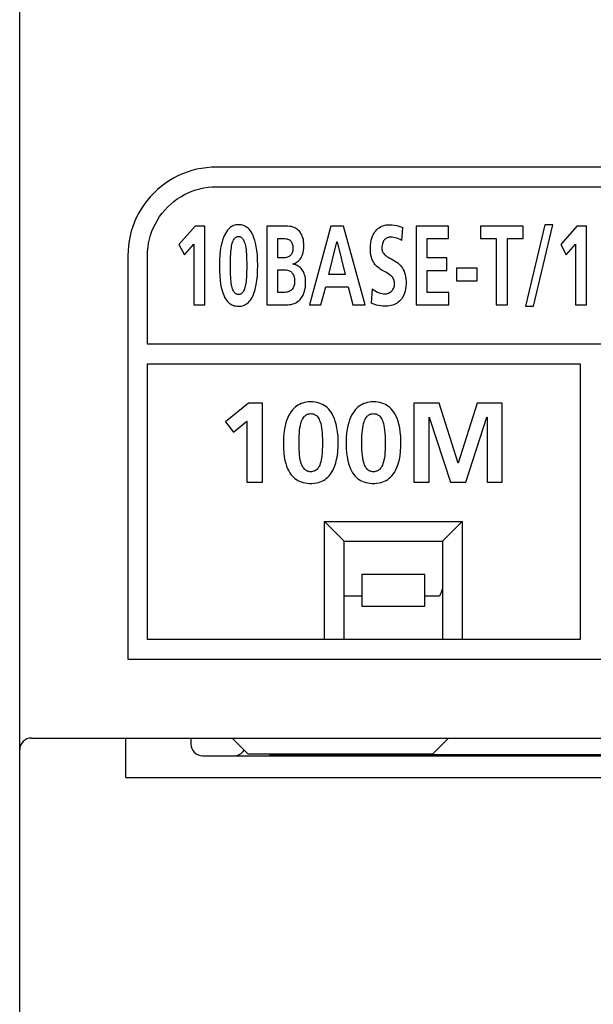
# Model space of a CAD drawing. Extents: x -4 to 1106, y 0 to 693.
# Tile 12 of 26: x 867 to 881, y 286 to 311. Entities that reach past the tile are written whole.
import ezdxf

# ---------------------------------------------------------------- set-up
doc = ezdxf.new("R2010")
doc.units = 0
doc.header["$LTSCALE"] = 65.395
doc.layers.get('0').update_dxf_attribs({"linetype": 'CONTINUOUS'})
doc.layers.add('FEAT_ALL', color=7, linetype='CONTINUOUS')

msp = doc.modelspace()

# ---------------------------------------------------------------- linework, layer by layer
at = {"color": 7, "linetype": 'CONTINUOUS'}
for p, q in [((866.679, 176), (866.679, 326.938)), ((870.818, 307.331), (870.703, 307.279)), ((870.935, 307.375), (870.818, 307.331)), ((871.054, 307.413), (870.935, 307.375)), ((871.176, 307.444), (871.054, 307.413)), ((871.299, 307.469), (871.176, 307.444)), ((871.425, 307.486), (871.299, 307.469)), ((871.551, 307.497), (871.425, 307.486)), ((871.679, 307.501), (871.551, 307.497)), ((890.679, 307.501), (871.679, 307.501)), ((870.379, 307.087), (870.278, 307.011)), ((870.484, 307.158), (870.379, 307.087)), ((870.592, 307.222), (870.484, 307.158)), ((870.703, 307.279), (870.592, 307.222)), ((870.088, 306.841), (870, 306.749)), ((870.18, 306.929), (870.088, 306.841)), ((870.278, 307.011), (870.18, 306.929)), ((870.866, 306.801), (870.961, 306.847)), ((870.961, 306.847), (871.057, 306.887)), ((871.057, 306.887), (871.157, 306.922)), ((871.157, 306.922), (871.258, 306.95)), ((871.258, 306.95), (871.361, 306.972)), ((871.361, 306.972), (871.466, 306.988)), ((871.466, 306.988), (871.572, 306.997)), ((871.572, 306.997), (871.679, 307)), ((871.679, 307), (890.679, 307)), ((869.918, 306.652), (869.842, 306.551)), ((870, 306.749), (869.918, 306.652)), ((870.519, 306.561), (870.601, 306.629)), ((870.601, 306.629), (870.686, 306.692)), ((870.686, 306.692), (870.775, 306.749)), ((870.775, 306.749), (870.866, 306.801)), ((869.708, 306.338), (869.651, 306.227)), ((869.772, 306.446), (869.708, 306.338)), ((869.842, 306.551), (869.772, 306.446)), ((870.237, 306.243), (870.3, 306.329)), ((870.3, 306.329), (870.368, 306.41)), ((870.368, 306.41), (870.441, 306.488)), ((870.441, 306.488), (870.519, 306.561)), ((869.599, 306.113), (869.555, 305.996)), ((869.651, 306.227), (869.599, 306.113)), ((870.128, 306.063), (870.18, 306.155)), ((870.18, 306.155), (870.237, 306.243)), ((869.517, 305.876), (869.486, 305.755)), ((869.555, 305.996), (869.517, 305.876)), ((870.008, 305.773), (870.042, 305.872)), ((870.042, 305.872), (870.082, 305.969)), ((870.082, 305.969), (870.128, 306.063)), ((871.137, 306.003), (870.727, 305.532)), ((871.386, 306.003), (871.137, 306.003)), ((871.386, 304), (871.386, 306.003)), ((871.932, 305.859), (871.907, 305.817)), ((871.958, 305.895), (871.932, 305.859)), ((871.984, 305.924), (871.958, 305.895)), ((872.009, 305.949), (871.984, 305.924)), ((872.035, 305.971), (872.009, 305.949)), ((872.062, 305.989), (872.035, 305.971)), ((872.089, 306.004), (872.062, 305.989)), ((872.117, 306.016), (872.089, 306.004)), ((872.146, 306.025), (872.117, 306.016)), ((872.176, 306.032), (872.146, 306.025)), ((872.207, 306.036), (872.176, 306.032)), ((872.241, 306.038), (872.207, 306.036)), ((872.276, 306.036), (872.241, 306.038)), ((872.31, 306.032), (872.276, 306.036)), ((872.341, 306.025), (872.31, 306.032)), ((872.372, 306.015), (872.341, 306.025)), ((872.401, 306.002), (872.372, 306.015)), ((872.429, 305.987), (872.401, 306.002)), ((872.457, 305.968), (872.429, 305.987)), ((872.483, 305.946), (872.457, 305.968)), ((872.51, 305.921), (872.483, 305.946)), ((872.535, 305.89), (872.51, 305.921)), ((872.561, 305.855), (872.535, 305.89)), ((872.586, 305.813), (872.561, 305.855)), ((873.453, 306.003), (872.963, 306.003)), ((872.963, 306.003), (872.963, 304)), ((873.498, 306.002), (873.453, 306.003)), ((873.542, 305.996), (873.498, 306.002)), ((873.584, 305.988), (873.542, 305.996)), ((873.623, 305.977), (873.584, 305.988)), ((873.658, 305.964), (873.623, 305.977)), ((873.69, 305.949), (873.658, 305.964)), ((873.718, 305.932), (873.69, 305.949)), ((873.743, 305.914), (873.718, 305.932)), ((873.767, 305.894), (873.743, 305.914)), ((873.789, 305.87), (873.767, 305.894)), ((873.81, 305.844), (873.789, 305.87)), ((873.829, 305.814), (873.81, 305.844)), ((874.591, 306.003), (874.045, 304)), ((874.908, 306.003), (874.591, 306.003)), ((875.458, 304), (874.908, 306.003)), ((875.685, 305.821), (875.708, 305.855)), ((875.708, 305.855), (875.732, 305.886)), ((875.732, 305.886), (875.758, 305.914)), ((875.758, 305.914), (875.786, 305.939)), ((875.786, 305.939), (875.816, 305.961)), ((875.816, 305.961), (875.848, 305.98)), ((875.848, 305.98), (875.882, 305.997)), ((875.882, 305.997), (875.918, 306.011)), ((875.918, 306.011), (875.956, 306.022)), ((875.956, 306.022), (875.996, 306.031)), ((875.996, 306.031), (876.038, 306.036)), ((876.038, 306.036), (876.082, 306.038)), ((876.082, 306.038), (876.146, 306.035)), ((876.146, 306.035), (876.205, 306.029)), ((876.205, 306.029), (876.262, 306.018)), ((876.262, 306.018), (876.317, 306.004)), ((876.317, 306.004), (876.369, 305.987)), ((876.369, 305.987), (876.417, 305.966)), ((876.391, 305.636), (876.417, 305.966)), ((877.582, 306.003), (876.754, 306.003)), ((876.754, 306.003), (876.754, 304)), ((877.582, 305.688), (877.582, 306.003)), ((879.476, 306.003), (878.392, 306.003)), ((878.392, 306.003), (878.392, 305.688)), ((879.476, 305.688), (879.476, 306.003)), ((880.024, 306.038), (879.534, 303.966)), ((879.743, 303.966), (880.232, 306.038)), ((880.232, 306.038), (880.024, 306.038)), ((880.841, 306.003), (880.431, 305.532)), ((881.09, 306.003), (880.841, 306.003)), ((881.09, 304), (881.09, 306.003)), ((869.461, 305.631), (869.444, 305.505)), ((869.486, 305.755), (869.461, 305.631)), ((869.957, 305.569), (869.98, 305.672)), ((869.98, 305.672), (870.008, 305.773)), ((871.835, 305.645), (871.814, 305.569)), ((871.858, 305.71), (871.835, 305.645)), ((871.882, 305.768), (871.858, 305.71)), ((871.907, 305.817), (871.882, 305.768)), ((872.084, 305.567), (872.094, 305.598)), ((872.094, 305.598), (872.105, 305.625)), ((872.105, 305.625), (872.116, 305.648)), ((872.116, 305.648), (872.128, 305.668)), ((872.128, 305.668), (872.14, 305.686)), ((872.14, 305.686), (872.152, 305.7)), ((872.152, 305.7), (872.165, 305.712)), ((872.165, 305.712), (872.178, 305.721)), ((872.178, 305.721), (872.191, 305.728)), ((872.191, 305.728), (872.204, 305.734)), ((872.204, 305.734), (872.218, 305.737)), ((872.218, 305.737), (872.233, 305.739)), ((872.233, 305.739), (872.247, 305.739)), ((872.247, 305.739), (872.262, 305.737)), ((872.262, 305.737), (872.276, 305.734)), ((872.276, 305.734), (872.29, 305.729)), ((872.29, 305.729), (872.303, 305.722)), ((872.303, 305.722), (872.316, 305.713)), ((872.316, 305.713), (872.329, 305.701)), ((872.329, 305.701), (872.342, 305.687)), ((872.342, 305.687), (872.354, 305.67)), ((872.354, 305.67), (872.366, 305.65)), ((872.366, 305.65), (872.378, 305.627)), ((872.378, 305.627), (872.389, 305.6)), ((872.389, 305.6), (872.399, 305.569)), ((872.61, 305.763), (872.586, 305.813)), ((872.634, 305.706), (872.61, 305.763)), ((872.656, 305.64), (872.634, 305.706)), ((872.676, 305.565), (872.656, 305.64)), ((873.244, 305.688), (873.353, 305.688)), ((873.244, 305.194), (873.244, 305.688)), ((873.353, 305.688), (873.388, 305.687)), ((873.388, 305.687), (873.421, 305.685)), ((873.421, 305.685), (873.449, 305.682)), ((873.449, 305.682), (873.474, 305.676)), ((873.474, 305.676), (873.496, 305.67)), ((873.496, 305.67), (873.516, 305.662)), ((873.516, 305.662), (873.533, 305.652)), ((873.533, 305.652), (873.548, 305.641)), ((873.548, 305.641), (873.562, 305.628)), ((873.562, 305.628), (873.576, 305.613)), ((873.576, 305.613), (873.588, 305.596)), ((873.588, 305.596), (873.598, 305.576)), ((873.598, 305.576), (873.607, 305.555)), ((873.847, 305.781), (873.829, 305.814)), ((873.863, 305.745), (873.847, 305.781)), ((873.877, 305.705), (873.863, 305.745)), ((873.889, 305.66), (873.877, 305.705)), ((873.897, 305.609), (873.889, 305.66)), ((873.903, 305.553), (873.897, 305.609)), ((874.538, 304.775), (874.742, 305.601)), ((874.742, 305.601), (874.746, 305.601)), ((874.746, 305.601), (874.948, 304.775)), ((875.595, 305.517), (875.603, 305.582)), ((875.603, 305.582), (875.614, 305.642)), ((875.614, 305.642), (875.629, 305.696)), ((875.629, 305.696), (875.646, 305.743)), ((875.646, 305.743), (875.664, 305.784)), ((875.664, 305.784), (875.685, 305.821)), ((875.907, 305.58), (875.898, 305.552)), ((875.917, 305.603), (875.907, 305.58)), ((875.928, 305.624), (875.917, 305.603)), ((875.94, 305.642), (875.928, 305.624)), ((875.953, 305.658), (875.94, 305.642)), ((875.968, 305.672), (875.953, 305.658)), ((875.984, 305.684), (875.968, 305.672)), ((876.002, 305.695), (875.984, 305.684)), ((876.021, 305.704), (876.002, 305.695)), ((876.041, 305.712), (876.021, 305.704)), ((876.062, 305.717), (876.041, 305.712)), ((876.084, 305.721), (876.062, 305.717)), ((876.106, 305.722), (876.084, 305.721)), ((876.144, 305.72), (876.106, 305.722)), ((876.183, 305.715), (876.144, 305.72)), ((876.224, 305.707), (876.183, 305.715)), ((876.266, 305.695), (876.224, 305.707)), ((876.308, 305.679), (876.266, 305.695)), ((876.349, 305.66), (876.308, 305.679)), ((876.391, 305.636), (876.349, 305.66)), ((877.035, 305.688), (877.582, 305.688)), ((877.035, 305.194), (877.035, 305.688)), ((878.392, 305.688), (878.794, 305.688)), ((878.794, 305.688), (878.794, 304)), ((879.074, 305.688), (879.476, 305.688)), ((879.074, 304), (879.074, 305.688)), ((869.433, 305.379), (869.429, 305.251)), ((869.444, 305.505), (869.433, 305.379)), ((869.929, 305.251), (869.932, 305.358)), ((869.932, 305.358), (869.942, 305.464)), ((869.942, 305.464), (869.957, 305.569)), ((870.727, 305.532), (870.868, 305.271)), ((870.868, 305.271), (871.105, 305.547)), ((871.105, 305.547), (871.105, 304)), ((871.779, 305.383), (871.766, 305.27)), ((871.795, 305.482), (871.779, 305.383)), ((871.814, 305.569), (871.795, 305.482)), ((872.043, 305.293), (872.047, 305.352)), ((872.047, 305.352), (872.053, 305.404)), ((872.053, 305.404), (872.059, 305.452)), ((872.059, 305.452), (872.067, 305.494)), ((872.067, 305.494), (872.075, 305.533)), ((872.075, 305.533), (872.084, 305.567)), ((872.399, 305.569), (872.409, 305.535)), ((872.409, 305.535), (872.417, 305.497)), ((872.417, 305.497), (872.425, 305.454)), ((872.425, 305.454), (872.432, 305.407)), ((872.432, 305.407), (872.437, 305.354)), ((872.437, 305.354), (872.442, 305.295)), ((872.693, 305.48), (872.676, 305.565)), ((872.708, 305.383), (872.693, 305.48)), ((872.72, 305.271), (872.708, 305.383)), ((873.606, 305.329), (873.596, 305.308)), ((873.613, 305.352), (873.606, 305.329)), ((873.607, 305.555), (873.615, 305.53)), ((873.619, 305.378), (873.613, 305.352)), ((873.615, 305.53), (873.62, 305.502)), ((873.622, 305.406), (873.619, 305.378)), ((873.62, 305.502), (873.622, 305.472)), ((873.622, 305.472), (873.623, 305.438)), ((873.623, 305.438), (873.622, 305.406)), ((873.875, 305.295), (873.887, 305.337)), ((873.887, 305.337), (873.897, 305.384)), ((873.897, 305.384), (873.902, 305.435)), ((873.902, 305.435), (873.905, 305.489)), ((873.905, 305.489), (873.903, 305.553)), ((875.592, 305.449), (875.595, 305.517)), ((875.593, 305.381), (875.592, 305.449)), ((875.598, 305.319), (875.593, 305.381)), ((875.887, 305.484), (875.885, 305.444)), ((875.885, 305.444), (875.887, 305.418)), ((875.892, 305.521), (875.887, 305.484)), ((875.887, 305.418), (875.89, 305.395)), ((875.89, 305.395), (875.896, 305.373)), ((875.898, 305.552), (875.892, 305.521)), ((875.896, 305.373), (875.903, 305.352)), ((875.903, 305.352), (875.913, 305.332)), ((875.913, 305.332), (875.926, 305.312)), ((880.431, 305.532), (880.571, 305.271)), ((880.571, 305.271), (880.808, 305.547)), ((880.808, 305.547), (880.808, 304)), ((869.429, 305.251), (869.429, 295)), ((869.929, 303), (869.929, 305.251)), ((871.758, 305.141), (871.755, 304.996)), ((871.766, 305.27), (871.758, 305.141)), ((872.036, 305.08), (872.037, 305.158)), ((872.036, 304.996), (872.036, 305.08)), ((872.037, 305.158), (872.039, 305.229)), ((872.039, 305.229), (872.043, 305.293)), ((872.442, 305.295), (872.446, 305.23)), ((872.446, 305.23), (872.448, 305.159)), ((872.448, 305.159), (872.449, 305.081)), ((872.449, 305.081), (872.449, 304.996)), ((872.728, 305.141), (872.72, 305.271)), ((872.73, 305.002), (872.728, 305.141)), ((873.359, 305.194), (873.244, 305.194)), ((873.397, 305.196), (873.359, 305.194)), ((873.43, 305.199), (873.397, 305.196)), ((873.459, 305.205), (873.43, 305.199)), ((873.484, 305.213), (873.459, 305.205)), ((873.506, 305.221), (873.484, 305.213)), ((873.525, 305.232), (873.506, 305.221)), ((873.543, 305.244), (873.525, 305.232)), ((873.559, 305.258), (873.543, 305.244)), ((873.573, 305.273), (873.559, 305.258)), ((873.585, 305.29), (873.573, 305.273)), ((873.596, 305.308), (873.585, 305.29)), ((873.682, 305.062), (873.709, 305.077)), ((873.709, 305.077), (873.735, 305.093)), ((873.735, 305.093), (873.76, 305.113)), ((873.76, 305.113), (873.783, 305.135)), ((873.783, 305.135), (873.805, 305.161)), ((873.805, 305.161), (873.825, 305.189)), ((873.825, 305.189), (873.844, 305.221)), ((873.844, 305.221), (873.861, 305.256)), ((873.861, 305.256), (873.875, 305.295)), ((875.607, 305.263), (875.598, 305.319)), ((875.618, 305.215), (875.607, 305.263)), ((875.632, 305.171), (875.618, 305.215)), ((875.649, 305.13), (875.632, 305.171)), ((875.669, 305.093), (875.649, 305.13)), ((875.692, 305.057), (875.669, 305.093)), ((875.926, 305.312), (875.942, 305.292)), ((875.942, 305.292), (875.962, 305.272)), ((875.962, 305.272), (875.986, 305.252)), ((875.986, 305.252), (876.015, 305.231)), ((876.015, 305.231), (876.048, 305.21)), ((876.048, 305.21), (876.084, 305.19)), ((876.084, 305.19), (876.124, 305.168)), ((876.124, 305.168), (876.165, 305.145)), ((876.165, 305.145), (876.207, 305.12)), ((876.207, 305.12), (876.249, 305.094)), ((876.249, 305.094), (876.288, 305.065)), ((877.535, 305.194), (877.035, 305.194)), ((877.535, 304.878), (877.535, 305.194)), ((871.755, 304.996), (871.757, 304.858)), ((871.757, 304.858), (871.763, 304.735)), ((872.036, 304.914), (872.036, 304.996)), ((872.037, 304.839), (872.036, 304.914)), ((872.039, 304.77), (872.037, 304.839)), ((872.448, 304.839), (872.446, 304.77)), ((872.449, 304.914), (872.448, 304.839)), ((872.449, 304.996), (872.449, 304.914)), ((872.72, 304.732), (872.728, 304.862)), ((872.728, 304.862), (872.73, 305.002)), ((873.244, 304.895), (873.377, 304.895)), ((873.244, 304.316), (873.244, 304.895)), ((873.377, 304.895), (873.417, 304.894)), ((873.417, 304.894), (873.452, 304.89)), ((873.452, 304.89), (873.483, 304.884)), ((873.483, 304.884), (873.51, 304.877)), ((873.51, 304.877), (873.533, 304.868)), ((873.533, 304.868), (873.552, 304.858)), ((873.552, 304.858), (873.57, 304.846)), ((873.57, 304.846), (873.586, 304.833)), ((873.586, 304.833), (873.6, 304.818)), ((873.625, 305.042), (873.654, 305.051)), ((873.625, 305.036), (873.625, 305.042)), ((873.654, 305.031), (873.625, 305.036)), ((873.654, 305.051), (873.682, 305.062)), ((873.682, 305.023), (873.654, 305.031)), ((873.709, 305.013), (873.682, 305.023)), ((873.736, 305.001), (873.709, 305.013)), ((873.761, 304.985), (873.736, 305.001)), ((873.786, 304.968), (873.761, 304.985)), ((873.809, 304.947), (873.786, 304.968)), ((873.832, 304.924), (873.809, 304.947)), ((873.853, 304.898), (873.832, 304.924)), ((873.872, 304.869), (873.853, 304.898)), ((873.89, 304.837), (873.872, 304.869)), ((873.906, 304.801), (873.89, 304.837)), ((875.718, 305.022), (875.692, 305.057)), ((875.75, 304.988), (875.718, 305.022)), ((875.786, 304.956), (875.75, 304.988)), ((875.826, 304.925), (875.786, 304.956)), ((875.87, 304.895), (875.826, 304.925)), ((875.916, 304.868), (875.87, 304.895)), ((876.001, 304.82), (875.916, 304.868)), ((876.288, 305.065), (876.324, 305.035)), ((876.324, 305.035), (876.355, 305.003)), ((876.355, 305.003), (876.383, 304.971)), ((876.383, 304.971), (876.408, 304.937)), ((876.408, 304.937), (876.429, 304.9)), ((876.429, 304.9), (876.448, 304.861)), ((876.448, 304.861), (876.464, 304.819)), ((877.035, 304.878), (877.535, 304.878)), ((877.035, 304.316), (877.035, 304.878)), ((878.306, 304.93), (877.778, 304.93)), ((877.778, 304.93), (877.778, 304.614)), ((878.306, 304.614), (878.306, 304.93)), ((871.763, 304.735), (871.774, 304.626)), ((871.774, 304.626), (871.787, 304.529)), ((872.042, 304.707), (872.039, 304.77)), ((872.046, 304.65), (872.042, 304.707)), ((872.052, 304.598), (872.046, 304.65)), ((872.058, 304.552), (872.052, 304.598)), ((872.433, 304.598), (872.427, 304.551)), ((872.439, 304.649), (872.433, 304.598)), ((872.443, 304.706), (872.439, 304.649)), ((872.446, 304.77), (872.443, 304.706)), ((872.694, 304.523), (872.709, 304.62)), ((872.709, 304.62), (872.72, 304.732)), ((873.6, 304.818), (873.614, 304.801)), ((873.614, 304.801), (873.626, 304.781)), ((873.626, 304.781), (873.638, 304.758)), ((873.638, 304.758), (873.648, 304.733)), ((873.648, 304.733), (873.656, 304.704)), ((873.656, 304.704), (873.662, 304.671)), ((873.662, 304.671), (873.665, 304.635)), ((873.665, 304.635), (873.666, 304.594)), ((873.666, 304.594), (873.665, 304.56)), ((873.92, 304.763), (873.906, 304.801)), ((873.932, 304.721), (873.92, 304.763)), ((873.94, 304.676), (873.932, 304.721)), ((873.945, 304.629), (873.94, 304.676)), ((873.947, 304.58), (873.945, 304.629)), ((873.945, 304.512), (873.947, 304.58)), ((874.948, 304.775), (874.538, 304.775)), ((876.038, 304.798), (876.001, 304.82)), ((876.07, 304.777), (876.038, 304.798)), ((876.099, 304.756), (876.07, 304.777)), ((876.123, 304.735), (876.099, 304.756)), ((876.144, 304.714), (876.123, 304.735)), ((876.16, 304.693), (876.144, 304.714)), ((876.174, 304.672), (876.16, 304.693)), ((876.185, 304.65), (876.174, 304.672)), ((876.194, 304.626), (876.185, 304.65)), ((876.201, 304.601), (876.194, 304.626)), ((876.205, 304.574), (876.201, 304.601)), ((876.464, 304.819), (876.478, 304.771)), ((876.478, 304.771), (876.489, 304.719)), ((876.489, 304.719), (876.496, 304.66)), ((876.496, 304.66), (876.5, 304.597)), ((876.5, 304.597), (876.499, 304.532)), ((877.778, 304.614), (878.306, 304.614)), ((871.787, 304.529), (871.803, 304.444)), ((871.803, 304.444), (871.822, 304.37)), ((871.822, 304.37), (871.842, 304.305)), ((872.065, 304.51), (872.058, 304.552)), ((872.073, 304.473), (872.065, 304.51)), ((872.082, 304.439), (872.073, 304.473)), ((872.091, 304.41), (872.082, 304.439)), ((872.101, 304.383), (872.091, 304.41)), ((872.112, 304.36), (872.101, 304.383)), ((872.123, 304.34), (872.112, 304.36)), ((872.135, 304.322), (872.123, 304.34)), ((872.36, 304.339), (872.348, 304.322)), ((872.371, 304.36), (872.36, 304.339)), ((872.382, 304.383), (872.371, 304.36)), ((872.393, 304.409), (872.382, 304.383)), ((872.402, 304.439), (872.393, 304.409)), ((872.411, 304.472), (872.402, 304.439)), ((872.419, 304.509), (872.411, 304.472)), ((872.427, 304.551), (872.419, 304.509)), ((872.634, 304.297), (872.656, 304.362)), ((872.656, 304.362), (872.676, 304.437)), ((872.676, 304.437), (872.694, 304.523)), ((873.48, 304.327), (873.45, 304.321)), ((873.506, 304.335), (873.48, 304.327)), ((873.529, 304.344), (873.506, 304.335)), ((873.55, 304.355), (873.529, 304.344)), ((873.568, 304.367), (873.55, 304.355)), ((873.586, 304.38), (873.568, 304.367)), ((873.601, 304.396), (873.586, 304.38)), ((873.615, 304.413), (873.601, 304.396)), ((873.628, 304.431), (873.615, 304.413)), ((873.639, 304.452), (873.628, 304.431)), ((873.648, 304.475), (873.639, 304.452)), ((873.656, 304.5), (873.648, 304.475)), ((873.661, 304.528), (873.656, 304.5)), ((873.665, 304.56), (873.661, 304.528)), ((873.905, 304.303), (873.919, 304.347)), ((873.919, 304.347), (873.931, 304.396)), ((873.931, 304.396), (873.94, 304.451)), ((873.94, 304.451), (873.945, 304.512)), ((874.336, 304), (874.458, 304.46)), ((874.458, 304.46), (875.027, 304.46)), ((875.027, 304.46), (875.147, 304)), ((875.64, 304.405), (875.614, 304.044)), ((875.64, 304.405), (875.686, 304.372)), ((875.686, 304.372), (875.729, 304.346)), ((875.729, 304.346), (875.771, 304.325)), ((876.099, 304.325), (876.118, 304.34)), ((876.118, 304.34), (876.136, 304.356)), ((876.136, 304.356), (876.152, 304.374)), ((876.152, 304.374), (876.166, 304.394)), ((876.166, 304.394), (876.178, 304.414)), ((876.178, 304.414), (876.188, 304.437)), ((876.188, 304.437), (876.196, 304.461)), ((876.196, 304.461), (876.202, 304.488)), ((876.202, 304.488), (876.206, 304.516)), ((876.206, 304.545), (876.205, 304.574)), ((876.206, 304.516), (876.206, 304.545)), ((876.476, 304.351), (876.461, 304.301)), ((876.487, 304.407), (876.476, 304.351)), ((876.495, 304.467), (876.487, 304.407)), ((876.499, 304.532), (876.495, 304.467)), ((871.842, 304.305), (871.864, 304.248)), ((871.864, 304.248), (871.888, 304.199)), ((871.888, 304.199), (871.912, 304.156)), ((871.912, 304.156), (871.937, 304.12)), ((871.937, 304.12), (871.963, 304.089)), ((871.963, 304.089), (871.988, 304.063)), ((872.147, 304.307), (872.135, 304.322)), ((872.16, 304.295), (872.147, 304.307)), ((872.173, 304.285), (872.16, 304.295)), ((872.186, 304.277), (872.173, 304.285)), ((872.199, 304.272), (872.186, 304.277)), ((872.213, 304.268), (872.199, 304.272)), ((872.227, 304.265), (872.213, 304.268)), ((872.241, 304.264), (872.227, 304.265)), ((872.255, 304.265), (872.241, 304.264)), ((872.269, 304.268), (872.255, 304.265)), ((872.282, 304.272), (872.269, 304.268)), ((872.296, 304.277), (872.282, 304.272)), ((872.309, 304.285), (872.296, 304.277)), ((872.322, 304.295), (872.309, 304.285)), ((872.335, 304.307), (872.322, 304.295)), ((872.348, 304.322), (872.335, 304.307)), ((872.483, 304.057), (872.509, 304.083)), ((872.509, 304.083), (872.535, 304.113)), ((872.535, 304.113), (872.561, 304.148)), ((872.561, 304.148), (872.586, 304.19)), ((872.586, 304.19), (872.61, 304.239)), ((872.61, 304.239), (872.634, 304.297)), ((873.377, 304.316), (873.244, 304.316)), ((873.415, 304.317), (873.377, 304.316)), ((873.45, 304.321), (873.415, 304.317)), ((873.726, 304.073), (873.755, 304.092)), ((873.755, 304.092), (873.781, 304.113)), ((873.781, 304.113), (873.805, 304.137)), ((873.805, 304.137), (873.828, 304.163)), ((873.828, 304.163), (873.85, 304.193)), ((873.85, 304.193), (873.87, 304.226)), ((873.87, 304.226), (873.889, 304.262)), ((873.889, 304.262), (873.905, 304.303)), ((875.771, 304.325), (875.812, 304.309)), ((875.812, 304.309), (875.851, 304.296)), ((875.851, 304.296), (875.889, 304.288)), ((875.889, 304.288), (875.924, 304.283)), ((875.924, 304.283), (875.958, 304.282)), ((875.958, 304.282), (875.981, 304.283)), ((875.981, 304.283), (876.006, 304.286)), ((876.006, 304.286), (876.03, 304.293)), ((876.03, 304.293), (876.054, 304.301)), ((876.054, 304.301), (876.077, 304.312)), ((876.077, 304.312), (876.099, 304.325)), ((876.33, 304.092), (876.301, 304.067)), ((876.357, 304.118), (876.33, 304.092)), ((876.381, 304.148), (876.357, 304.118)), ((876.404, 304.181), (876.381, 304.148)), ((876.425, 304.216), (876.404, 304.181)), ((876.444, 304.256), (876.425, 304.216)), ((876.461, 304.301), (876.444, 304.256)), ((877.585, 304.316), (877.035, 304.316)), ((877.585, 304), (877.585, 304.316)), ((871.105, 304), (871.386, 304)), ((871.988, 304.063), (872.015, 304.04)), ((872.015, 304.04), (872.042, 304.021)), ((872.042, 304.021), (872.07, 304.005)), ((872.07, 304.005), (872.1, 303.991)), ((872.1, 303.991), (872.132, 303.981)), ((872.132, 303.981), (872.165, 303.973)), ((872.165, 303.973), (872.2, 303.968)), ((872.2, 303.968), (872.236, 303.966)), ((872.236, 303.966), (872.271, 303.967)), ((872.271, 303.967), (872.306, 303.971)), ((872.306, 303.971), (872.339, 303.978)), ((872.339, 303.978), (872.371, 303.989)), ((872.371, 303.989), (872.401, 304.001)), ((872.401, 304.001), (872.43, 304.017)), ((872.43, 304.017), (872.457, 304.035)), ((872.457, 304.035), (872.483, 304.057)), ((872.963, 304), (873.453, 304)), ((873.453, 304), (873.497, 304.002)), ((873.497, 304.002), (873.541, 304.007)), ((873.541, 304.007), (873.583, 304.015)), ((873.583, 304.015), (873.623, 304.026)), ((873.623, 304.026), (873.661, 304.04)), ((873.661, 304.04), (873.695, 304.055)), ((873.695, 304.055), (873.726, 304.073)), ((874.045, 304), (874.336, 304)), ((875.147, 304), (875.458, 304)), ((875.682, 304.019), (875.614, 304.044)), ((875.745, 303.998), (875.682, 304.019)), ((875.801, 303.984), (875.745, 303.998)), ((875.855, 303.974), (875.801, 303.984)), ((875.911, 303.968), (875.855, 303.974)), ((875.974, 303.966), (875.911, 303.968)), ((876.026, 303.968), (875.974, 303.966)), ((876.076, 303.974), (876.026, 303.968)), ((876.121, 303.983), (876.076, 303.974)), ((876.163, 303.995), (876.121, 303.983)), ((876.202, 304.009), (876.163, 303.995)), ((876.237, 304.026), (876.202, 304.009)), ((876.271, 304.046), (876.237, 304.026)), ((876.301, 304.067), (876.271, 304.046)), ((876.754, 304), (877.585, 304)), ((878.794, 304), (879.074, 304)), ((879.534, 303.966), (879.743, 303.966)), ((880.808, 304), (881.09, 304)), ((892.429, 303), (869.929, 303)), ((869.929, 302.501), (880.929, 302.501)), ((869.929, 295.501), (869.929, 302.501)), ((880.929, 302.501), (880.929, 295.501)), ((872.498, 301.503), (871.913, 301.032)), ((872.854, 301.503), (872.498, 301.503)), ((872.854, 299.5), (872.854, 301.503)), ((873.614, 301.336), (873.583, 301.296)), ((873.647, 301.372), (873.614, 301.336)), ((873.68, 301.403), (873.647, 301.372)), ((873.715, 301.43), (873.68, 301.403)), ((873.752, 301.454), (873.715, 301.43)), ((873.791, 301.475), (873.752, 301.454)), ((873.832, 301.493), (873.791, 301.475)), ((873.876, 301.508), (873.832, 301.493)), ((873.922, 301.521), (873.876, 301.508)), ((873.971, 301.53), (873.922, 301.521)), ((874.023, 301.536), (873.971, 301.53)), ((874.075, 301.538), (874.023, 301.536)), ((874.134, 301.535), (874.075, 301.538)), ((874.19, 301.529), (874.134, 301.535)), ((874.242, 301.519), (874.19, 301.529)), ((874.291, 301.506), (874.242, 301.519)), ((874.337, 301.489), (874.291, 301.506)), ((874.38, 301.47), (874.337, 301.489)), ((874.42, 301.447), (874.38, 301.47)), ((874.458, 301.422), (874.42, 301.447)), ((874.494, 301.392), (874.458, 301.422)), ((874.528, 301.359), (874.494, 301.392)), ((874.561, 301.321), (874.528, 301.359)), ((875.209, 301.336), (875.177, 301.296)), ((875.241, 301.372), (875.209, 301.336)), ((875.275, 301.403), (875.241, 301.372)), ((875.31, 301.43), (875.275, 301.403)), ((875.346, 301.454), (875.31, 301.43)), ((875.385, 301.475), (875.346, 301.454)), ((875.426, 301.493), (875.385, 301.475)), ((875.47, 301.508), (875.426, 301.493)), ((875.517, 301.521), (875.47, 301.508)), ((875.566, 301.53), (875.517, 301.521)), ((875.617, 301.536), (875.566, 301.53)), ((875.67, 301.538), (875.617, 301.536)), ((875.728, 301.535), (875.67, 301.538)), ((875.784, 301.529), (875.728, 301.535)), ((875.837, 301.519), (875.784, 301.529)), ((875.886, 301.506), (875.837, 301.519)), ((875.932, 301.489), (875.886, 301.506)), ((875.974, 301.47), (875.932, 301.489)), ((876.015, 301.447), (875.974, 301.47)), ((876.052, 301.422), (876.015, 301.447)), ((876.088, 301.392), (876.052, 301.422)), ((876.122, 301.359), (876.088, 301.392)), ((876.155, 301.321), (876.122, 301.359)), ((877.344, 301.503), (876.701, 301.503)), ((876.701, 301.503), (876.701, 299.5)), ((877.82, 299.985), (877.344, 301.503)), ((878.303, 301.503), (877.826, 299.985)), ((878.945, 301.503), (878.303, 301.503)), ((878.945, 299.5), (878.945, 301.503)), ((873.469, 301.082), (873.446, 301.011)), ((873.495, 301.144), (873.469, 301.082)), ((873.522, 301.201), (873.495, 301.144)), ((873.552, 301.251), (873.522, 301.201)), ((873.583, 301.296), (873.552, 301.251)), ((873.851, 301.066), (873.867, 301.099)), ((873.867, 301.099), (873.883, 301.127)), ((873.883, 301.127), (873.899, 301.151)), ((873.899, 301.151), (873.916, 301.171)), ((873.916, 301.171), (873.933, 301.187)), ((873.933, 301.187), (873.951, 301.201)), ((873.951, 301.201), (873.969, 301.213)), ((873.969, 301.213), (873.988, 301.222)), ((873.988, 301.222), (874.008, 301.229)), ((874.008, 301.229), (874.029, 301.235)), ((874.029, 301.235), (874.052, 301.238)), ((874.052, 301.238), (874.075, 301.239)), ((874.075, 301.239), (874.099, 301.238)), ((874.099, 301.238), (874.122, 301.235)), ((874.122, 301.235), (874.144, 301.23)), ((874.144, 301.23), (874.164, 301.222)), ((874.164, 301.222), (874.184, 301.213)), ((874.184, 301.213), (874.202, 301.201)), ((874.202, 301.201), (874.22, 301.188)), ((874.22, 301.188), (874.237, 301.171)), ((874.237, 301.171), (874.254, 301.151)), ((874.254, 301.151), (874.271, 301.128)), ((874.271, 301.128), (874.288, 301.1)), ((874.288, 301.1), (874.303, 301.067)), ((874.593, 301.279), (874.561, 301.321)), ((874.623, 301.231), (874.593, 301.279)), ((874.651, 301.178), (874.623, 301.231)), ((874.678, 301.118), (874.651, 301.178)), ((874.702, 301.05), (874.678, 301.118)), ((875.064, 301.082), (875.041, 301.011)), ((875.089, 301.144), (875.064, 301.082)), ((875.117, 301.201), (875.089, 301.144)), ((875.146, 301.251), (875.117, 301.201)), ((875.177, 301.296), (875.146, 301.251)), ((875.446, 301.066), (875.461, 301.099)), ((875.461, 301.099), (875.477, 301.127)), ((875.477, 301.127), (875.494, 301.151)), ((875.494, 301.151), (875.511, 301.171)), ((875.511, 301.171), (875.528, 301.187)), ((875.528, 301.187), (875.545, 301.201)), ((875.545, 301.201), (875.563, 301.213)), ((875.563, 301.213), (875.582, 301.222)), ((875.582, 301.222), (875.602, 301.229)), ((875.602, 301.229), (875.624, 301.235)), ((875.624, 301.235), (875.646, 301.238)), ((875.646, 301.238), (875.67, 301.239)), ((875.67, 301.239), (875.693, 301.238)), ((875.693, 301.238), (875.716, 301.235)), ((875.716, 301.235), (875.738, 301.23)), ((875.738, 301.23), (875.759, 301.222)), ((875.759, 301.222), (875.778, 301.213)), ((875.778, 301.213), (875.796, 301.201)), ((875.796, 301.201), (875.814, 301.188)), ((875.814, 301.188), (875.832, 301.171)), ((875.832, 301.171), (875.849, 301.151)), ((875.849, 301.151), (875.866, 301.128)), ((875.866, 301.128), (875.882, 301.1)), ((875.882, 301.1), (875.897, 301.067)), ((876.187, 301.279), (876.155, 301.321)), ((876.217, 301.231), (876.187, 301.279)), ((876.246, 301.178), (876.217, 301.231)), ((876.272, 301.118), (876.246, 301.178)), ((876.296, 301.05), (876.272, 301.118)), ((877.086, 301.147), (877.091, 301.153)), ((877.086, 299.5), (877.086, 301.147)), ((877.091, 301.153), (877.631, 299.5)), ((878.015, 299.5), (878.555, 301.153)), ((878.555, 301.153), (878.56, 301.153)), ((878.56, 301.153), (878.56, 299.5)), ((871.913, 301.032), (872.114, 300.771)), ((872.114, 300.771), (872.453, 301.047)), ((872.453, 301.047), (872.453, 299.5)), ((873.408, 300.843), (873.394, 300.741)), ((873.426, 300.932), (873.408, 300.843)), ((873.446, 301.011), (873.426, 300.932)), ((873.795, 300.819), (873.803, 300.881)), ((873.803, 300.881), (873.813, 300.937)), ((873.813, 300.937), (873.824, 300.985)), ((873.824, 300.985), (873.837, 301.028)), ((873.837, 301.028), (873.851, 301.066)), ((874.303, 301.067), (874.318, 301.03)), ((874.318, 301.03), (874.331, 300.987)), ((874.331, 300.987), (874.342, 300.938)), ((874.342, 300.938), (874.353, 300.883)), ((874.353, 300.883), (874.361, 300.821)), ((874.724, 300.972), (874.702, 301.05)), ((874.743, 300.882), (874.724, 300.972)), ((874.759, 300.779), (874.743, 300.882)), ((875.003, 300.843), (874.988, 300.741)), ((875.02, 300.932), (875.003, 300.843)), ((875.041, 301.011), (875.02, 300.932)), ((875.389, 300.819), (875.398, 300.881)), ((875.398, 300.881), (875.407, 300.937)), ((875.407, 300.937), (875.419, 300.985)), ((875.419, 300.985), (875.432, 301.028)), ((875.432, 301.028), (875.446, 301.066)), ((875.897, 301.067), (875.912, 301.03)), ((875.912, 301.03), (875.925, 300.987)), ((875.925, 300.987), (875.937, 300.938)), ((875.937, 300.938), (875.947, 300.883)), ((875.947, 300.883), (875.955, 300.821)), ((876.318, 300.972), (876.296, 301.05)), ((876.338, 300.882), (876.318, 300.972)), ((876.354, 300.779), (876.338, 300.882)), ((873.384, 300.626), (873.381, 300.496)), ((873.394, 300.741), (873.384, 300.626)), ((873.783, 300.589), (873.785, 300.673)), ((873.783, 300.496), (873.783, 300.589)), ((873.785, 300.673), (873.789, 300.75)), ((873.789, 300.75), (873.795, 300.819)), ((874.361, 300.821), (874.367, 300.751)), ((874.367, 300.751), (874.371, 300.674)), ((874.371, 300.674), (874.373, 300.589)), ((874.373, 300.589), (874.374, 300.496)), ((874.77, 300.662), (874.759, 300.779)), ((874.775, 300.533), (874.77, 300.662)), ((874.979, 300.626), (874.975, 300.496)), ((874.988, 300.741), (874.979, 300.626)), ((875.377, 300.589), (875.379, 300.673)), ((875.377, 300.496), (875.377, 300.589)), ((875.379, 300.673), (875.383, 300.75)), ((875.383, 300.75), (875.389, 300.819)), ((875.955, 300.821), (875.962, 300.751)), ((875.962, 300.751), (875.966, 300.674)), ((875.966, 300.674), (875.968, 300.589)), ((875.968, 300.589), (875.968, 300.496)), ((876.365, 300.662), (876.354, 300.779)), ((876.37, 300.533), (876.365, 300.662)), ((873.381, 300.496), (873.384, 300.362)), ((873.384, 300.362), (873.392, 300.244)), ((873.783, 300.405), (873.783, 300.496)), ((873.785, 300.321), (873.783, 300.405)), ((874.373, 300.405), (874.371, 300.321)), ((874.374, 300.496), (874.373, 300.405)), ((874.766, 300.281), (874.774, 300.403)), ((874.774, 300.403), (874.775, 300.533)), ((874.975, 300.496), (874.978, 300.362)), ((874.978, 300.362), (874.987, 300.244)), ((875.377, 300.405), (875.377, 300.496)), ((875.379, 300.321), (875.377, 300.405)), ((875.968, 300.405), (875.966, 300.321)), ((875.968, 300.496), (875.968, 300.405)), ((876.36, 300.281), (876.368, 300.403)), ((876.368, 300.403), (876.37, 300.533)), ((873.392, 300.244), (873.405, 300.141)), ((873.405, 300.141), (873.422, 300.05)), ((873.789, 300.245), (873.785, 300.321)), ((873.794, 300.176), (873.789, 300.245)), ((873.802, 300.115), (873.794, 300.176)), ((873.812, 300.06), (873.802, 300.115)), ((874.353, 300.115), (874.343, 300.061)), ((874.362, 300.176), (874.353, 300.115)), ((874.368, 300.245), (874.362, 300.176)), ((874.371, 300.321), (874.368, 300.245)), ((874.735, 300.073), (874.753, 300.17)), ((874.753, 300.17), (874.766, 300.281)), ((874.987, 300.244), (875, 300.141)), ((875, 300.141), (875.016, 300.051)), ((875.383, 300.245), (875.379, 300.321)), ((875.389, 300.176), (875.383, 300.245)), ((875.397, 300.115), (875.389, 300.176)), ((875.407, 300.06), (875.397, 300.115)), ((875.948, 300.115), (875.938, 300.061)), ((875.956, 300.176), (875.948, 300.115)), ((875.962, 300.245), (875.956, 300.176)), ((875.966, 300.321), (875.962, 300.245)), ((876.329, 300.073), (876.347, 300.17)), ((876.347, 300.17), (876.36, 300.281)), ((873.422, 300.05), (873.442, 299.971)), ((873.442, 299.971), (873.465, 299.901)), ((873.465, 299.901), (873.49, 299.84)), ((873.49, 299.84), (873.516, 299.785)), ((873.824, 300.012), (873.812, 300.06)), ((873.837, 299.97), (873.824, 300.012)), ((873.851, 299.933), (873.837, 299.97)), ((873.867, 299.901), (873.851, 299.933)), ((873.882, 299.874), (873.867, 299.901)), ((873.899, 299.851), (873.882, 299.874)), ((873.916, 299.831), (873.899, 299.851)), ((873.933, 299.815), (873.916, 299.831)), ((874.239, 299.832), (874.221, 299.816)), ((874.256, 299.852), (874.239, 299.832)), ((874.273, 299.874), (874.256, 299.852)), ((874.289, 299.902), (874.273, 299.874)), ((874.304, 299.934), (874.289, 299.902)), ((874.318, 299.971), (874.304, 299.934)), ((874.332, 300.013), (874.318, 299.971)), ((874.343, 300.061), (874.332, 300.013)), ((874.637, 299.796), (874.664, 299.852)), ((874.664, 299.852), (874.69, 299.916)), ((874.69, 299.916), (874.713, 299.989)), ((874.713, 299.989), (874.735, 300.073)), ((875.016, 300.051), (875.036, 299.971)), ((875.036, 299.971), (875.059, 299.902)), ((875.059, 299.902), (875.084, 299.84)), ((875.084, 299.84), (875.11, 299.786)), ((875.418, 300.012), (875.407, 300.06)), ((875.431, 299.97), (875.418, 300.012)), ((875.446, 299.933), (875.431, 299.97)), ((875.461, 299.901), (875.446, 299.933)), ((875.477, 299.874), (875.461, 299.901)), ((875.493, 299.851), (875.477, 299.874)), ((875.51, 299.831), (875.493, 299.851)), ((875.527, 299.815), (875.51, 299.831)), ((875.833, 299.832), (875.816, 299.816)), ((875.85, 299.852), (875.833, 299.832)), ((875.867, 299.874), (875.85, 299.852)), ((875.883, 299.902), (875.867, 299.874)), ((875.898, 299.934), (875.883, 299.902)), ((875.913, 299.971), (875.898, 299.934)), ((875.926, 300.013), (875.913, 299.971)), ((875.938, 300.061), (875.926, 300.013)), ((876.232, 299.796), (876.259, 299.852)), ((876.259, 299.852), (876.284, 299.915)), ((876.284, 299.915), (876.308, 299.988)), ((876.308, 299.988), (876.329, 300.073)), ((877.826, 299.985), (877.82, 299.985)), ((873.516, 299.785), (873.545, 299.737)), ((873.545, 299.737), (873.575, 299.694)), ((873.575, 299.694), (873.606, 299.656)), ((873.606, 299.656), (873.64, 299.622)), ((873.64, 299.622), (873.674, 299.592)), ((873.674, 299.592), (873.711, 299.565)), ((873.951, 299.801), (873.933, 299.815)), ((873.969, 299.79), (873.951, 299.801)), ((873.988, 299.781), (873.969, 299.79)), ((874.008, 299.774), (873.988, 299.781)), ((874.029, 299.769), (874.008, 299.774)), ((874.052, 299.765), (874.029, 299.769)), ((874.075, 299.764), (874.052, 299.765)), ((874.1, 299.765), (874.075, 299.764)), ((874.123, 299.769), (874.1, 299.765)), ((874.144, 299.774), (874.123, 299.769)), ((874.165, 299.781), (874.144, 299.774)), ((874.184, 299.79), (874.165, 299.781)), ((874.203, 299.802), (874.184, 299.79)), ((874.221, 299.816), (874.203, 299.802)), ((874.441, 299.569), (874.478, 299.597)), ((874.478, 299.597), (874.512, 299.628)), ((874.512, 299.628), (874.546, 299.663)), ((874.546, 299.663), (874.578, 299.702)), ((874.578, 299.702), (874.608, 299.747)), ((874.608, 299.747), (874.637, 299.796)), ((875.11, 299.786), (875.139, 299.737)), ((875.139, 299.737), (875.169, 299.694)), ((875.169, 299.694), (875.2, 299.656)), ((875.2, 299.656), (875.233, 299.622)), ((875.233, 299.622), (875.268, 299.592)), ((875.268, 299.592), (875.305, 299.565)), ((875.545, 299.801), (875.527, 299.815)), ((875.564, 299.79), (875.545, 299.801)), ((875.583, 299.781), (875.564, 299.79)), ((875.603, 299.774), (875.583, 299.781)), ((875.624, 299.769), (875.603, 299.774)), ((875.646, 299.765), (875.624, 299.769)), ((875.67, 299.764), (875.646, 299.765)), ((875.694, 299.765), (875.67, 299.764)), ((875.717, 299.769), (875.694, 299.765)), ((875.739, 299.774), (875.717, 299.769)), ((875.759, 299.781), (875.739, 299.774)), ((875.779, 299.79), (875.759, 299.781)), ((875.798, 299.802), (875.779, 299.79)), ((875.816, 299.816), (875.798, 299.802)), ((876.035, 299.569), (876.072, 299.597)), ((876.072, 299.597), (876.107, 299.628)), ((876.107, 299.628), (876.14, 299.663)), ((876.14, 299.663), (876.172, 299.702)), ((876.172, 299.702), (876.203, 299.746)), ((876.203, 299.746), (876.232, 299.796)), ((872.453, 299.5), (872.854, 299.5)), ((873.711, 299.565), (873.75, 299.542)), ((873.75, 299.542), (873.79, 299.521)), ((873.79, 299.521), (873.834, 299.504)), ((873.834, 299.504), (873.882, 299.489)), ((873.882, 299.489), (873.934, 299.478)), ((873.934, 299.478), (873.99, 299.47)), ((873.99, 299.47), (874.048, 299.466)), ((874.048, 299.466), (874.108, 299.467)), ((874.108, 299.467), (874.167, 299.471)), ((874.167, 299.471), (874.221, 299.479)), ((874.221, 299.479), (874.271, 299.491)), ((874.271, 299.491), (874.317, 299.506)), ((874.317, 299.506), (874.361, 299.524)), ((874.361, 299.524), (874.402, 299.545)), ((874.402, 299.545), (874.441, 299.569)), ((875.305, 299.565), (875.343, 299.542)), ((875.343, 299.542), (875.384, 299.522)), ((875.384, 299.522), (875.428, 299.504)), ((875.428, 299.504), (875.476, 299.49)), ((875.476, 299.49), (875.528, 299.478)), ((875.528, 299.478), (875.584, 299.47)), ((875.584, 299.47), (875.642, 299.466)), ((875.642, 299.466), (875.702, 299.467)), ((875.702, 299.467), (875.761, 299.471)), ((875.761, 299.471), (875.815, 299.479)), ((875.815, 299.479), (875.865, 299.491)), ((875.865, 299.491), (875.912, 299.506)), ((875.912, 299.506), (875.955, 299.524)), ((875.955, 299.524), (875.996, 299.545)), ((875.996, 299.545), (876.035, 299.569)), ((876.701, 299.5), (877.086, 299.5)), ((877.631, 299.5), (878.015, 299.5)), ((878.56, 299.5), (878.945, 299.5)), ((874.429, 298.501), (877.929, 298.501)), ((874.929, 298.001), (874.429, 298.501)), ((874.429, 295.501), (874.429, 298.501)), ((877.429, 298.001), (877.929, 298.501)), ((877.929, 298.501), (877.929, 295.501)), ((874.929, 298.001), (877.429, 298.001)), ((874.929, 295.501), (874.929, 298.001)), ((877.429, 298.001), (877.429, 295.501)), ((876.979, 297.15), (875.379, 297.15)), ((875.379, 297.15), (875.379, 296.35)), ((876.979, 296.35), (876.979, 297.15)), ((875.379, 296.6), (874.929, 296.6)), ((877.351, 296.6), (876.979, 296.6)), ((875.379, 296.35), (876.979, 296.35)), ((880.929, 295.501), (869.929, 295.501)), ((869.429, 295), (892.929, 295)), ((866.979, 293), (1000.379, 293)), ((869.379, 292), (869.379, 293)), ((871.029, 293), (871.029, 292.85)), ((872.079, 293), (872.479, 292.6)), ((877.179, 292.6), (877.579, 293)), ((872.479, 292.6), (877.179, 292.6)), ((873.244, 292.6), (873.244, 292.57)), ((871.329, 292.55), (891.029, 292.55)), ((873.129, 292.57), (873.244, 292.57)), ((869.379, 292), (892.979, 292))]:
    msp.add_line(p, q, dxfattribs=at)
for centre, radius, start, end in [((880.179, 295.6), 3, 156.467, 160.5288), ((866.979, 292.7), 0.3, 90, 180), ((871.329, 292.85), 0.3, 180, 270), ((872.129, 292.85), 0.3, 270, 328.6486), ((873.129, 292.82), 0.25, 242.0329, 270)]:
    msp.add_arc(centre, radius, start, end, dxfattribs=at)
at = {"layer": 'FEAT_ALL', "color": 7, "linetype": 'CONTINUOUS'}
msp.add_line((889.114, 292.57), (873.244, 292.57), dxfattribs=at)

doc.saveas('drawing.dxf')
